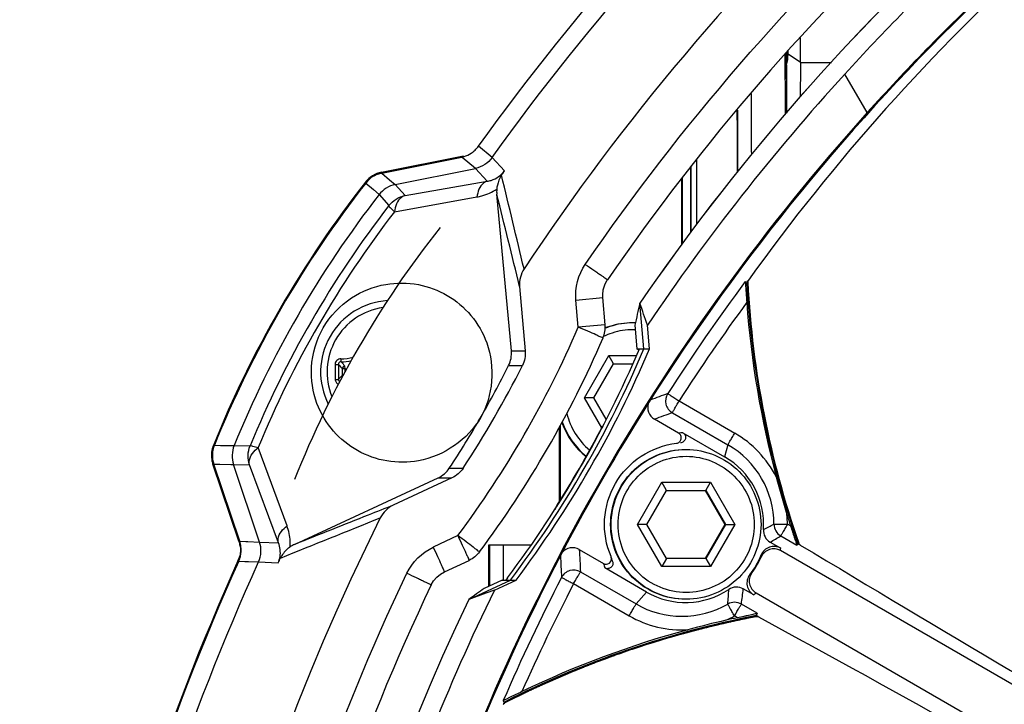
# Model space of a CAD drawing. Header units: millimetres. Extents: x 0 to 420, y 0 to 297.
# Tile 80 of 170: x 182.6 to 189.83, y 230.65 to 235.68. Entities that reach past the tile are written whole.
import ezdxf

# ---------------------------------------------------------------- set-up
doc = ezdxf.new("R2010")
doc.units = ezdxf.units.MM
doc.header["$LTSCALE"] = 23.1
doc.layers.get('0').update_dxf_attribs({"linetype": 'CONTINUOUS'})
for name, color, linetype in [('02___PRT_ALL_AXES', 7, 'CONTINUOUS'), ('06___PRT_ALL_SURFS', 7, 'CONTINUOUS'), ('COURBES', 7, 'CONTINUOUS'), ('DIM_PILOTEES', 7, 'CONTINUOUS')]:
    doc.layers.add(name, color=color, linetype=linetype)
doc.styles.get("Standard").update_dxf_attribs({"font": 'txt', "width": 0.7})
doc.dimstyles.new('DIMSTYLE_1', dxfattribs={"dimtxt": 2.5, "dimasz": 3.5, "dimexe": 2, "dimexo": 0, "dimtad": 1, "dimdec": 0, "dimlfac": 5, "dimdsep": 46, "dimtxsty": 'Standard', "dimblk": '_FILLED', "dimblk1": '_FILLED', "dimblk2": '_FILLED', "dimcen": 0.09, "dimazin": 2, "dimtp": 0.5, "dimtm": 0.5, "dimtfac": 1, "dimtdec": 0, "dimtofl": 0, "dimtmove": 0, "dimatfit": 3, "dimldrblk": '_FILLED', "dimfxl": 0, "dimtolj": 1, "dimarcsym": 0})
doc.dimstyles.new('DIMSTYLE_5', dxfattribs={"dimtxt": 2.5, "dimasz": 3.5, "dimexe": 2, "dimexo": 0, "dimtad": 1, "dimdec": 0, "dimlfac": 5, "dimdsep": 46, "dimtxsty": 'Standard', "dimblk": '_FILLED', "dimblk1": '_FILLED', "dimblk2": '_FILLED', "dimcen": 0.09, "dimazin": 2, "dimtp": 0.3, "dimtm": 0.3, "dimtfac": 1, "dimtdec": 0, "dimtofl": 0, "dimtmove": 0, "dimatfit": 3, "dimldrblk": '_FILLED', "dimfxl": 0, "dimtolj": 1, "dimarcsym": 0})

# ---------------------------------------------------------------- blocks, each defined once
blk = doc.blocks.new('_FILLED')
at = {"color": 0, "linetype": 'ByBlock'}
blk.add_solid([(0, 0), (-1, 0.1429), (-1, -0.1429)], dxfattribs=at)
blk = doc.blocks.new('*D3')
at = {"layer": 'DIM_PILOTEES', "color": 2, "linetype": 'Continuous'}
for p, q in [((200.3353, 242.692), (141.0228, 242.692)), ((143.0228, 242.692), (143.0228, 206.9257)), ((143.0228, 171.1595), (143.0228, 206.9257)), ((169.1324, 171.1595), (141.0228, 171.1595))]:
    blk.add_line(p, q, dxfattribs=at)
at = {"layer": 'DIM_PILOTEES', "color": 2, "linetype": 'Continuous', "xscale": 3.5, "yscale": 3.5, "zscale": 3.5}
for p, rotation in [((143.0228, 242.692), 90), ((143.0228, 171.1595), 270)]:
    blk.add_blockref('_FILLED', p, dxfattribs=dict(at, rotation=rotation))
at = {"layer": 'DIM_PILOTEES', "color": 2, "linetype": 'Continuous', "insert": (139.8978, 206.9257), "char_height": 2.5, "width": 8.303571, "attachment_point": 2, "rotation": 90, "line_spacing_factor": 0.9}
blk.add_mtext('{\\ftxt;\\W0.0001;\\H0.0001;\\~}{\\ftxt;\\W2.2142857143;\\H2.5; }{\\ftxt;\\W0.0001;\\H0.0001;\\~}', dxfattribs=at)
blk = doc.blocks.new('*D4')
at = {"layer": 'DIM_PILOTEES', "color": 2, "linetype": 'Continuous'}
for p, q in [((200.3353, 242.692), (150.097, 242.692)), ((152.097, 242.692), (152.097, 209.4557)), ((152.097, 176.2195), (152.097, 209.4557)), ((183.7213, 176.2195), (150.097, 176.2195))]:
    blk.add_line(p, q, dxfattribs=at)
at = {"layer": 'DIM_PILOTEES', "color": 2, "linetype": 'Continuous', "xscale": 3.5, "yscale": 3.5, "zscale": 3.5}
for p, rotation in [((152.097, 242.692), 90), ((152.097, 176.2195), 270)]:
    blk.add_blockref('_FILLED', p, dxfattribs=dict(at, rotation=rotation))
at = {"layer": 'DIM_PILOTEES', "color": 2, "linetype": 'Continuous', "insert": (148.972, 209.4557), "char_height": 2.5, "width": 8.303571, "attachment_point": 2, "rotation": 90, "line_spacing_factor": 0.9}
blk.add_mtext('{\\ftxt;\\W0.0001;\\H0.0001;\\~}{\\ftxt;\\W2.2142857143;\\H2.5; }{\\ftxt;\\W0.0001;\\H0.0001;\\~}', dxfattribs=at)
blk = doc.blocks.new('*D10')
at = {"layer": 'DIM_PILOTEES', "color": 2, "linetype": 'Continuous'}
for p, q in [((161.7181, 242.692), (161.7181, 250.192)), ((161.7181, 250.192), (161.7181, 237.1476)), ((200.3353, 242.692), (159.7181, 242.692)), ((161.7181, 224.1032), (161.7181, 237.1476)), ((181.9669, 231.6032), (159.7181, 231.6032)), ((161.7181, 231.6032), (161.7181, 224.1032))]:
    blk.add_line(p, q, dxfattribs=at)
at = {"layer": 'DIM_PILOTEES', "color": 2, "linetype": 'Continuous', "xscale": 3.5, "yscale": 3.5, "zscale": 3.5}
for p, rotation in [((161.7181, 242.692), 270), ((161.7181, 231.6032), 90)]:
    blk.add_blockref('_FILLED', p, dxfattribs=dict(at, rotation=rotation))
at = {"layer": 'DIM_PILOTEES', "color": 2, "linetype": 'Continuous', "insert": (158.5931, 237.1476), "char_height": 2.5, "width": 5.357143, "attachment_point": 2, "rotation": 90, "line_spacing_factor": 0.9}
blk.add_mtext('{\\ftxt;\\W0.0001;\\H0.0001;\\~}{\\ftxt;\\W1.4285714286;\\H2.5; }{\\ftxt;\\W0.0001;\\H0.0001;\\~}', dxfattribs=at)

msp = doc.modelspace()

# ---------------------------------------------------------------- linework, layer by layer
at = {"color": 7, "linetype": 'Continuous'}
for p, q in [((188.241, 235.4221), (188.2412, 235.4475)), ((188.2188, 235.422), (188.2188, 235.4246)), ((188.2245, 235.3897), (188.2242, 235.4298)), ((188.3316, 235.3626), (188.241, 235.4221)), ((188.3316, 235.3626), (188.5603, 235.3626)), ((188.226, 235.2783), (188.225, 235.3454)), ((188.2277, 235.2395), (188.2277, 235.2395)), ((188.8214, 234.9932), (188.6576, 235.2769)), ((186.0682, 234.6634), (185.9678, 234.7465)), ((185.2562, 234.5555), (185.8589, 234.6752)), ((185.2587, 234.5492), (185.8449, 234.6672)), ((185.8492, 234.6636), (185.8449, 234.6672)), ((185.8492, 234.6636), (185.8449, 234.6672)), ((185.9451, 234.5837), (185.8492, 234.6636)), ((186.1589, 234.5659), (186.0682, 234.6633)), ((185.3567, 234.4653), (185.9451, 234.5837)), ((186.0322, 234.4895), (185.9451, 234.5837)), ((185.2587, 234.5492), (185.315, 234.501)), ((185.315, 234.501), (185.3568, 234.4653)), ((185.1407, 234.4765), (185.1967, 234.4279)), ((185.1967, 234.4279), (185.2383, 234.3918)), ((185.3567, 234.4653), (185.4292, 234.3846)), ((185.4292, 234.3846), (186.0322, 234.4895)), ((185.2383, 234.3918), (185.3102, 234.3104)), ((185.3514, 234.266), (185.9563, 234.3738)), ((186.2093, 233.2437), (186.1024, 234.3945)), ((186.2696, 233.7171), (186.311, 233.2437)), ((187.9258, 233.7522), (187.9378, 233.7472)), ((187.9503, 233.7642), (187.9378, 233.7472)), ((187.9445, 233.7476), (187.9439, 233.759)), ((187.9472, 233.7478), (187.9466, 233.7591)), ((186.683, 233.6173), (186.8805, 233.6347)), ((186.898, 233.4352), (186.8805, 233.6347)), ((186.7005, 233.4178), (186.683, 233.6173)), ((187.1823, 233.2581), (187.1528, 233.5949)), ((186.898, 233.4352), (186.7005, 233.4178)), ((187.1036, 233.4495), (187.0993, 233.4495)), ((187.1154, 233.4319), (187.1306, 233.2581)), ((187.2235, 233.2581), (187.2082, 233.433)), ((186.2093, 233.2437), (186.311, 233.2437)), ((186.7461, 232.8995), (186.925, 233.2095)), ((186.9591, 233.1495), (186.925, 233.2095)), ((186.925, 233.2095), (187.1272, 233.2095)), ((187.1444, 233.2501), (187.1306, 233.2581)), ((187.1306, 233.2581), (187.2235, 233.2581)), ((184.9886, 233.1119), (184.9877, 233.1318)), ((186.1893, 233.1367), (186.2906, 233.1367)), ((186.8148, 232.8995), (186.9591, 233.1495)), ((186.9591, 233.1495), (187.1002, 233.1495)), ((184.9688, 233.067), (184.9688, 233.1119)), ((184.9886, 233.1119), (184.9688, 233.1119)), ((184.9886, 233.089), (184.9886, 233.1119)), ((186.873, 232.6796), (186.7461, 232.8995)), ((186.8148, 232.8995), (186.7461, 232.8995)), ((186.9061, 232.7413), (186.8148, 232.8995)), ((187.4404, 232.8762), (187.8488, 232.6404)), ((187.3913, 232.7896), (187.7996, 232.5538)), ((186.569, 232.1484), (186.569, 232.6972)), ((187.4371, 232.6396), (187.2604, 232.7416)), ((186.562, 232.1371), (186.562, 232.6845)), ((187.468, 232.6428), (187.7743, 232.466)), ((184.0287, 232.5504), (184.0738, 232.5498)), ((184.0738, 232.5498), (184.155, 232.5485)), ((184.155, 232.5485), (184.1739, 232.5483)), ((184.1739, 232.5483), (184.2915, 232.546)), ((184.5622, 231.959), (184.3512, 232.5335)), ((187.4879, 232.5195), (187.4922, 232.5195)), ((184.2095, 231.8475), (184.018, 232.4108)), ((184.2156, 231.8452), (184.0247, 232.4118)), ((184.0247, 232.4118), (184.0697, 232.411)), ((184.0697, 232.411), (184.1507, 232.4093)), ((184.1507, 232.4093), (184.1696, 232.4089)), ((184.3612, 231.8401), (184.1696, 232.4089)), ((184.1696, 232.4089), (184.2868, 232.4059)), ((184.4993, 231.8344), (184.2868, 232.4059)), ((186.7591, 232.4673), (186.758, 232.4681)), ((186.7593, 232.4676), (186.7583, 232.4685)), ((186.7604, 232.4697), (186.7594, 232.4705)), ((186.7606, 232.47), (186.7596, 232.4708)), ((185.7537, 232.3824), (185.8551, 232.3824)), ((184.6177, 231.823), (185.671, 232.3112)), ((185.7727, 232.3112), (185.342, 232.1104)), ((185.671, 232.3112), (185.7727, 232.3112)), ((187.1347, 231.9695), (187.3137, 232.2795)), ((187.3478, 232.2195), (187.3137, 232.2795)), ((187.3137, 232.2795), (187.6716, 232.2795)), ((187.6365, 232.2195), (187.6716, 232.2795)), ((187.6716, 232.2795), (187.8506, 231.9695)), ((187.2035, 231.9695), (187.3478, 232.2195)), ((187.3478, 232.2195), (187.6365, 232.2195)), ((187.7787, 231.9695), (187.6344, 232.2195)), ((187.6365, 232.2195), (187.7808, 231.9695)), ((187.3137, 231.6595), (187.1347, 231.9695)), ((187.2035, 231.9695), (187.1347, 231.9695)), ((187.3478, 231.7195), (187.2035, 231.9695)), ((187.6344, 231.7195), (187.7787, 231.9695)), ((187.7808, 231.9695), (187.6365, 231.7195)), ((187.8506, 231.9695), (187.6716, 231.6595)), ((187.7787, 231.9695), (187.8506, 231.9695)), ((188.137, 231.9713), (188.2361, 231.9716)), ((188.2591, 231.9583), (188.2361, 231.9716)), ((184.2156, 231.8452), (184.2608, 231.8436)), ((184.2608, 231.8436), (184.2743, 231.8432)), ((184.2743, 231.8432), (184.3612, 231.8402)), ((184.3612, 231.8401), (184.4993, 231.8344)), ((185.8166, 231.8868), (185.6351, 231.8022)), ((188.1095, 231.839), (188.1868, 231.7944)), ((188.187, 231.885), (188.304, 231.8175)), ((188.3128, 231.8285), (188.304, 231.8175)), ((188.3306, 231.8182), (188.3128, 231.8285)), ((188.3228, 231.8203), (188.3192, 231.8307)), ((188.3254, 231.8212), (188.3218, 231.8316)), ((186.0429, 231.5149), (186.0429, 231.8195)), ((186.0429, 231.8195), (186.3558, 231.8195)), ((186.0481, 231.8195), (186.0481, 231.5173)), ((186.149, 231.8195), (186.149, 231.5606)), ((186.708, 231.7847), (186.8846, 231.6827)), ((194.5696, 228.0904), (188.1847, 231.7769)), ((184.2084, 231.699), (184.2536, 231.6974)), ((184.2536, 231.6974), (184.2798, 231.6964)), ((184.2798, 231.6964), (184.3538, 231.6937)), ((184.3538, 231.6937), (184.497, 231.6873)), ((185.7179, 231.6209), (185.8994, 231.7056)), ((186.9432, 231.7276), (186.9413, 231.7331)), ((187.3478, 231.7195), (187.3137, 231.6595)), ((187.6365, 231.7195), (187.3478, 231.7195)), ((187.6365, 231.7195), (187.6716, 231.6595)), ((186.7165, 231.6208), (187.1249, 231.3851)), ((187.2009, 231.4729), (186.8947, 231.6497)), ((187.6716, 231.6595), (187.3137, 231.6595)), ((185.8959, 231.4177), (186.2023, 231.5606)), ((186.141, 231.5606), (186.0105, 231.4998)), ((186.0844, 231.4864), (186.2436, 231.5606)), ((186.141, 231.5606), (186.2436, 231.5606)), ((186.1804, 231.5764), (186.169, 231.5606)), ((186.1807, 231.5762), (186.169, 231.5606)), ((186.6657, 231.5343), (187.074, 231.2985)), ((186.022, 231.4637), (185.8963, 231.4179)), ((186.0844, 231.4864), (186.022, 231.4637)), ((186.0235, 231.4642), (186.022, 231.4637)), ((187.9888, 231.4514), (187.9115, 231.496)), ((188.0055, 231.4665), (194.3904, 227.7801)), ((187.4922, 231.4195), (187.4879, 231.4195)), ((188.0147, 231.3165), (187.8978, 231.384)), ((188.0147, 231.3165), (188.0073, 231.2994)), ((187.87, 231.2842), (187.8469, 231.2975)), ((188.0251, 231.2891), (188.0073, 231.2994)), ((188.0086, 231.2927), (188.0195, 231.2948)), ((188.0091, 231.29), (188.02, 231.2921)), ((186.1582, 230.6648), (186.1498, 230.6455)), ((186.1582, 230.6648), (186.1501, 230.6767)), ((186.1511, 230.6536), (186.1613, 230.6588)), ((186.1523, 230.6512), (186.1625, 230.6563))]:
    msp.add_line(p, q, dxfattribs=at)
for points in [[(186.8805, 233.6347), (186.8798, 233.655), (186.8838, 233.6922), (186.8944, 233.7276), (186.9111, 233.76), (186.9151, 233.766)], [(186.9524, 231.6973), (186.9512, 231.701), (186.9494, 231.7064), (186.9477, 231.712), (186.946, 231.7176), (186.9444, 231.7233), (186.9432, 231.7276)], [(185.6215, 231.5254), (185.6386, 231.5546), (185.6616, 231.5818), (185.6895, 231.6048), (185.7179, 231.6209)]]:
    msp.add_lwpolyline(points, dxfattribs=at)
for centre, radius, start, end in [((200.5697, 224.4199), 15.798, 120.00107, 147.70045), ((200.2642, 224.9264), 15.1571, 119.96018, 144.33262), ((201.091, 223.9472), 16.8211, 133.33923, 137.65915), ((200.1241, 224.8244), 15.2039, 133.24012, 138.0229), ((148.1124, 235.6661), 40.2204, 359.56769, 359.82574), ((153.0799, 234.9692), 35.1418, 0.60693, 0.73816), ((204.3545, 235.5298), 16.1306, 180.49746, 180.65487), ((238.1395, 235.0084), 49.8092, 179.59263, 179.88412), ((114.6083, 234.6064), 73.6151, 0.292673, 0.572114), ((259.3782, 234.9732), 71.1488, 179.703397, 179.986579), ((200.5893, 224.4065), 16.141, 137.66504, 145.99777), ((190.1031, 235.3162), 1.8775, 181.15462, 181.74591), ((84.6969, 234.427), 103.277, 0.144792, 0.390708), ((127.897, 234.4444), 59.9734, 0.109601, 0.537515), ((81.6694, 234.3663), 106.2038, 0.10576, 0.348196), ((200.5728, 224.4195), 15.8083, 138.01983, 161.98206), ((185.8051, 234.8635), 0.2003, 302.89535, 313.41329), ((185.8051, 234.8636), 0.2005, 313.38839, 324.25736), ((185.8056, 234.862), 0.1987, 281.39085, 286.75931), ((185.8048, 234.8646), 0.2014, 286.76368, 302.79352), ((81.4856, 234.2646), 106.0852, 359.951309, 0.209), ((136.2929, 234.2644), 51.2339, 359.83478, 0.37198), ((121.6033, 234.2626), 65.9244, 359.874369, 0.291798), ((92.9353, 234.2612), 94.5944, 359.915064, 0.206192), ((83.2576, 234.2609), 104.2728, 359.923648, 0.187736), ((185.2954, 234.359), 0.2004, 131.55295, 141.88012), ((185.2992, 234.352), 0.2015, 121.71269, 141.85552), ((185.2959, 234.3581), 0.2014, 111.60902, 131.48816), ((185.2982, 234.3529), 0.2003, 111.64505, 121.60435), ((185.2953, 234.359), 0.2004, 101.25676, 111.54322), ((185.2983, 234.3528), 0.2004, 101.41118, 111.66591), ((183.5252, 236.2788), 3.1417, 326.24266, 326.96143), ((66.6103, 205.4932), 123.004, 13.326372, 13.655785), ((227.1391, 234.259), 39.6806, 179.64188, 180.34311), ((147.0664, 234.2581), 40.3991, 359.67539, 0.363), ((191.4143, 229.5705), 7.9703, 141.95209, 158.0498), ((191.4141, 229.5706), 7.9639, 141.97438, 158.02751), ((186.313, 234.4142), 0.2116, 175.43158, 185.33332), ((191.458, 229.572), 7.8687, 142.22678, 157.77511), ((66.411, 204.4934), 123.3698, 13.702391, 14.026467), ((191.3162, 229.6667), 7.5919, 142.28949, 157.7124), ((191.2744, 229.6915), 7.4838, 142.31988, 157.68201), ((200.5427, 224.4174), 15.6948, 143.5036, 147.1522), ((194.9353, 234.119), 7.0074, 183.04117, 199.07888), ((194.9346, 234.1189), 7, 183.04026, 199.07958), ((185.333, 233.0895), 0.5241, 93.63038, 206.88396), ((185.3334, 233.0895), 0.4768, 98.20196, 202.34717), ((243.44, 220.5724), 57.7739, 166.97334, 167.139146), ((112.9083, 208.0498), 78.5161, 18.861789, 18.986349), ((200.5411, 224.4179), 15.5939, 143.92395, 147.15234), ((194.9535, 234.1214), 7.0353, 184.24622, 194.85357), ((179.7163, 236.4294), 7.6058, 323.32738, 336.67451), ((187.1037, 232.8992), 0.5502, 108.00347, 111.91342), ((187.0994, 232.8994), 0.5501, 108.00315, 111.43305), ((187.0993, 232.8995), 0.55, 90.00002, 108.00065), ((187.1036, 232.8995), 0.55, 90.00002, 108.00064), ((187.1036, 232.9009), 0.5486, 88.69622, 89.99967), ((187.1035, 232.9), 0.5495, 88.36326, 88.69649), ((179.7139, 236.4297), 7.8065, 323.32738, 336.67451), ((187.1043, 232.8987), 0.5008, 107.99845, 115.79954), ((187.1045, 232.8965), 0.503, 90.05448, 107.93749), ((187.104, 232.9006), 0.4989, 88.36054, 89.99948), ((184.9659, 233.4577), 0.2727, 268.25888, 287.47967), ((179.7302, 236.4095), 8.0604, 323.15608, 336.98428), ((186.0119, 233.2253), 0.1983, 333.45311, 5.30573), ((179.7635, 236.4095), 8.0604, 323.01757, 336.98432), ((208.685, 233.0897), 23.769, 179.86817, 180.00048), ((185.6069, 233.7293), 0.8878, 221.25485, 224.05828), ((208.5017, 233.0894), 23.5624, 179.86771, 180.13229), ((184.9689, 233.4547), 0.2904, 268.17838, 282.85721), ((185.5805, 233.669), 0.8001, 219.1074, 222.18452), ((179.7331, 236.4196), 7.3333, 326.59619, 333.4057), ((179.7076, 236.3759), 7.246, 330.00106, 333.44627), ((208.6851, 233.0893), 23.7692, 179.99959, 180.1319), ((185.6069, 232.4496), 0.8878, 135.94172, 138.7451), ((184.9707, 233.4471), 0.3357, 273.05554, 275.30401), ((195.8316, 209.8958), 24.5439, 110.19844, 110.51378), ((187.4414, 232.8762), 0.1001, 147.21829, 239.93635), ((200.5756, 224.4164), 15.8049, 147.70126, 152.30063), ((187.3103, 232.8281), 0.0999, 160.4811, 240.01121), ((187.104, 232.8994), 0.5, 193.23741, 230.26499), ((195.7148, 209.9162), 24.3408, 109.99625, 110.32444), ((179.7007, 236.3801), 7.254, 326.55754, 330.00019), ((187.0993, 232.8994), 0.55, 199.27286, 231.64688), ((187.1036, 232.8994), 0.55, 198.75706, 231.25365), ((187.5009, 232.1839), 0.4601, 94.09593, 97.97747), ((187.4614, 231.9695), 0.7747, 26.73099, 59.99887), ((184.2078, 232.4751), 0.2004, 158.12113, 168.40299), ((184.2147, 232.4756), 0.2004, 158.09824, 168.35), ((187.4622, 231.9695), 0.6748, 0.15544, 59.99851), ((184.2089, 232.4751), 0.2015, 168.46881, 188.34689), ((184.2157, 232.4757), 0.2014, 168.41513, 188.23174), ((184.2078, 232.4752), 0.2004, 188.4116, 198.74241), ((184.2147, 232.4757), 0.2004, 188.29597, 198.58809), ((185.5868, 232.4928), 0.2001, 294.85862, 326.50345), ((194.9393, 234.1191), 7.0209, 194.86511, 197.21152), ((187.4599, 231.9694), 0.7762, 0.16077, 5.34061), ((194.9386, 234.1189), 7.0203, 197.21164, 197.92535), ((200.519, 224.4195), 17.0577, 153.54717, 206.45283), ((40.4707, 590.2108), 386.3449, 291.890767, 292.007872), ((188.2371, 231.9716), 0.1, 180.18209, 239.96336), ((188.1595, 231.9256), 0.0999, 176.26204, 240.00402), ((184.0196, 231.7831), 0.2005, 7.78678, 18.73629), ((184.0256, 231.7813), 0.2005, 7.67896, 18.58212), ((184.7077, 231.6286), 0.2142, 114.85194, 124.67568), ((186.8928, 233.9767), 2.4597, 299.64726, 301.74604), ((200.5704, 224.4195), 15.7988, 152.30163, 180.00004), ((186.658, 231.6982), 0.0999, 59.99049, 139.51651), ((217.5285, 233.3091), 30.8582, 182.83162, 183.13627), ((188.1347, 231.6902), 0.1, 60.01438, 156.50726), ((188.1368, 231.7078), 0.1, 60.01461, 158.06386), ((187.5387, 231.8634), 0.6518, 352.37086, 353.92327), ((318.2254, 447.6447), 251.9002, 238.958453, 240.593972), ((200.3891, 224.4025), 17.756, 155.73, 168.40714), ((200.3885, 224.4027), 17.7491, 155.72708, 168.40719), ((184.0196, 231.7832), 0.2005, 335.74746, 346.64936), ((184.0256, 231.7814), 0.2005, 335.74452, 346.61321), ((181.7123, 233.1055), 3.1251, 333.01167, 333.73947), ((217.6046, 233.202), 31.0694, 182.69985, 182.99265), ((187.3542, 231.8074), 0.4858, 194.87944, 198.94978), ((187.485, 231.9709), 0.6029, 321.99598, 338.00591), ((187.4911, 231.9704), 0.6019, 323.53315, 336.46874), ((187.479, 231.7774), 0.566, 355.20203, 356.72712), ((186.6666, 231.5341), 0.1001, 60.07155, 152.77233), ((188.0556, 231.5532), 0.1, 143.49576, 239.98303), ((187.3544, 232.3204), 0.9414, 310.04448, 311.25586), ((200.5432, 224.4178), 15.695, 152.84968, 156.49824), ((200.5416, 224.4182), 15.5942, 152.84954, 156.0779), ((188.0388, 231.538), 0.1, 141.9393, 239.98276), ((200.5928, 224.4116), 16.1414, 154.00412, 162.33669), ((187.8615, 231.4095), 0.0999, 59.9934, 123.7397), ((184.2767, 231.8857), 3.6557, 352.11272, 353.88186), ((187.3078, 232.2223), 1.0286, 311.45852, 312.71566), ((200.5319, 224.4195), 16.2228, 154.44361, 205.55639), ((187.8478, 231.2973), 0.1001, 60.04427, 119.81141), ((187.4622, 231.9694), 0.6748, 239.99891, 299.84524), ((189.3348, 224.4196), 7.0067, 100.92084, 116.95963), ((189.3346, 224.4199), 6.9995, 100.92013, 116.95978), ((187.4614, 231.9694), 0.7747, 239.99895, 273.26802), ((189.3385, 224.4192), 7.0202, 102.78834, 105.1349), ((187.4609, 231.9705), 0.7759, 294.659, 299.84119), ((189.3383, 224.4199), 7.0196, 102.07446, 102.78821), ((95.652, 62.128), 192.7389, 59.224954, 61.36256), ((189.3436, 224.4057), 7.0346, 105.14644, 115.75448)]:
    msp.add_arc(centre, radius, start, end, dxfattribs=at)
for points, knots in [([(185.9678, 234.7465), (186.6962, 235.76), (188.3736, 237.6381), (191.4221, 239.8582), (194.8689, 241.3883), (197.3341, 241.902), (198.5759, 242.0261)], [0, 0, 0, 0, 0.250005, 0.500003, 0.75, 1, 1, 1, 1]), ([(186.0682, 234.6633), (186.7942, 235.6778), (188.4681, 237.5578), (191.5143, 239.7786), (194.9606, 241.3064), (197.4256, 241.8161), (198.6671, 241.9376)], [0, 0, 0, 0, 0.250005, 0.500003, 0.75, 1, 1, 1, 1]), ([(199.4627, 241.4439), (198.1557, 241.3629), (195.5503, 240.8966), (191.9136, 239.3228), (188.7324, 236.96), (187.0259, 234.9369), (186.3022, 233.8454)], [0, 0, 0, 0, 0.249997, 0.499996, 0.749997, 1, 1, 1, 1]), ([(186.752, 233.8793), (187.4523, 234.8985), (189.0861, 236.7873), (192.0973, 239.0046), (195.5231, 240.5038), (197.9757, 240.9744), (199.2085, 241.0713)], [0, 0, 0, 0, 0.250005, 0.500003, 0.75, 1, 1, 1, 1]), ([(199.2224, 240.8719), (198.0044, 240.7762), (195.5811, 240.3112), (192.1964, 238.8299), (189.2212, 236.6392), (187.607, 234.773), (186.9151, 233.766)], [0, 0, 0, 0, 0.25, 0.499996, 0.749995, 1, 1, 1, 1]), ([(199.2741, 240.5929), (198.0743, 240.4997), (195.687, 240.0434), (192.3525, 238.585), (189.4223, 236.4263), (187.8335, 234.587), (187.1529, 233.5944)], [0, 0, 0, 0, 0.249998, 0.499997, 0.749997, 1, 1, 1, 1]), ([(188.2277, 235.2395), (188.2273, 235.2395), (188.2276, 235.242), (188.2268, 235.2448), (188.2268, 235.2514), (188.2266, 235.2561), (188.2265, 235.2589)], [0, 0, 0, 0, 0.064823, 0.253289, 0.565333, 1, 1, 1, 1]), ([(186.0322, 234.4895), (186.0421, 234.491), (186.0909, 234.5017), (186.1357, 234.5334), (186.1589, 234.5659)], [0, 0, 0, 0, 0.200063, 1, 1, 1, 1]), ([(186.1372, 234.533), (186.1225, 234.5109), (186.1082, 234.4765), (186.1029, 234.4407), (186.1021, 234.4311)], [0, 0, 0, 0, 0.734148, 1, 1, 1, 1]), ([(186.0322, 234.4895), (186.0226, 234.4871), (185.9789, 234.4639), (185.9617, 234.4113), (185.9563, 234.3738)], [0, 0, 0, 0, 0.207142, 1, 1, 1, 1]), ([(185.9563, 234.3738), (185.9686, 234.376), (186.0197, 234.3875), (186.0686, 234.4094), (186.1021, 234.4311)], [0, 0, 0, 0, 0.237993, 1, 1, 1, 1]), ([(185.4292, 234.3846), (185.4193, 234.382), (185.3745, 234.3584), (185.3567, 234.3044), (185.3514, 234.266)], [0, 0, 0, 0, 0.208029, 1, 1, 1, 1]), ([(185.3102, 234.3104), (185.3093, 234.3045), (185.3294, 234.2894), (185.3408, 234.2756), (185.3514, 234.266)], [0, 0, 0, 0, 0.29426, 1, 1, 1, 1]), ([(186.752, 233.8793), (186.7729, 233.8649), (186.8032, 233.8441), (186.8416, 233.8174), (186.8663, 233.8006), (186.8855, 233.7865), (186.9022, 233.7765), (186.9079, 233.7693), (186.9156, 233.7672), (186.9151, 233.766)], [0, 0, 0, 0, 0.383145, 0.5561, 0.707456, 0.831574, 0.923935, 0.980703, 1, 1, 1, 1]), ([(184.8285, 233.4129), (184.879, 233.5004), (185.0157, 233.645), (185.2742, 233.7465), (185.5244, 233.7443), (185.816, 233.636), (186.1063, 233.299), (186.075, 232.9125), (185.9829, 232.7531)], [0, 0, 0, 0, 0.148376, 0.279926, 0.397326, 0.507739, 0.729511, 1, 1, 1, 1]), ([(187.9258, 233.7522), (187.9262, 233.752), (187.926, 233.7498), (187.9268, 233.7468), (187.9271, 233.7411), (187.9281, 233.731), (187.9292, 233.7157), (187.9307, 233.6952), (187.9323, 233.6728), (187.9346, 233.6411), (187.9363, 233.6168), (187.9375, 233.6005)], [0, 0, 0, 0, 0.008985, 0.032766, 0.069596, 0.11696, 0.234594, 0.372077, 0.521322, 0.677573, 1, 1, 1, 1]), ([(185.9829, 232.7531), (185.8905, 232.593), (185.5712, 232.3722), (185.133, 232.4512), (184.8915, 232.6475), (184.7634, 232.8616), (184.7213, 233.1354), (184.7781, 233.3256), (184.8285, 233.4129)], [0, 0, 0, 0, 0.271369, 0.493729, 0.603972, 0.720929, 0.851922, 1, 1, 1, 1]), ([(186.8824, 233.3387), (186.8873, 233.3387), (186.8475, 233.3514), (186.8307, 233.3631), (186.764, 233.3898), (186.7239, 233.4077), (186.7005, 233.4178)], [0, 0, 0, 0, 0.073653, 0.289569, 0.614875, 1, 1, 1, 1]), ([(184.9576, 233.1851), (184.9523, 233.1853), (184.9414, 233.1834), (184.9276, 233.1744), (184.9182, 233.1607), (184.916, 233.1497), (184.916, 233.1443)], [0, 0, 0, 0, 0.248298, 0.497804, 0.748627, 1, 1, 1, 1]), ([(184.916, 233.1443), (184.9188, 233.1443), (184.9239, 233.1443), (184.9309, 233.1443), (184.936, 233.144), (184.9386, 233.1441), (184.9394, 233.1439)], [0, 0, 0, 0, 0.34991, 0.666002, 0.895504, 1, 1, 1, 1]), ([(184.9597, 233.1644), (184.9571, 233.1644), (184.9517, 233.1634), (184.9449, 233.1589), (184.9404, 233.152), (184.9394, 233.1466), (184.9394, 233.1439)], [0, 0, 0, 0, 0.247905, 0.49638, 0.74698, 1, 1, 1, 1]), ([(184.9575, 233.1851), (184.9574, 233.1826), (184.9574, 233.178), (184.9577, 233.1718), (184.9583, 233.1676), (184.959, 233.1653), (184.9594, 233.1646), (184.9597, 233.1644)], [0, 0, 0, 0, 0.350731, 0.658619, 0.882998, 0.955202, 1, 1, 1, 1]), ([(184.9877, 233.1318), (184.9828, 233.1315), (184.9729, 233.1269), (184.9689, 233.1168), (184.9688, 233.1119)], [0, 0, 0, 0, 0.500154, 1, 1, 1, 1]), ([(184.916, 233.0346), (184.9188, 233.0346), (184.9239, 233.0346), (184.9309, 233.0346), (184.936, 233.0349), (184.9386, 233.0348), (184.9394, 233.035)], [0, 0, 0, 0, 0.3499, 0.665985, 0.895488, 1, 1, 1, 1]), ([(184.916, 233.0346), (184.916, 233.027), (184.9203, 233.0118), (184.9322, 233.0011), (184.9389, 232.9978)], [0, 0, 0, 0, 0.501272, 1, 1, 1, 1]), ([(184.9394, 233.035), (184.9394, 233.0315), (184.9412, 233.0243), (184.9464, 233.019), (184.9494, 233.0172)], [0, 0, 0, 0, 0.503189, 1, 1, 1, 1]), ([(187.3573, 232.9304), (187.3593, 232.9285), (187.3682, 232.9237), (187.3849, 232.9118), (187.4106, 232.8956), (187.4299, 232.8829), (187.4404, 232.8762)], [0, 0, 0, 0, 0.082822, 0.300891, 0.622219, 1, 1, 1, 1]), ([(187.3913, 232.7896), (187.3921, 232.7923), (187.398, 232.8007), (187.4073, 232.8191), (187.4228, 232.8453), (187.4342, 232.8654), (187.4404, 232.8762)], [0, 0, 0, 0, 0.084687, 0.303289, 0.623903, 1, 1, 1, 1]), ([(187.4217, 232.5652), (187.4299, 232.5662), (187.446, 232.5735), (187.4588, 232.5963), (187.4561, 232.6224), (187.4442, 232.6355), (187.4371, 232.6396)], [0, 0, 0, 0, 0.250052, 0.500033, 0.750001, 1, 1, 1, 1]), ([(187.468, 232.6428), (187.4753, 232.6387), (187.4874, 232.6252), (187.4897, 232.5984), (187.4757, 232.5755), (187.4588, 232.5688), (187.4504, 232.5683)], [0, 0, 0, 0, 0.250017, 0.499999, 0.749987, 1, 1, 1, 1]), ([(187.7996, 232.5538), (187.8004, 232.5565), (187.8063, 232.565), (187.8156, 232.5833), (187.8311, 232.6095), (187.8425, 232.6296), (187.8488, 232.6404)], [0, 0, 0, 0, 0.084684, 0.303278, 0.62388, 1, 1, 1, 1]), ([(184.2915, 232.546), (184.2961, 232.5499), (184.3198, 232.5408), (184.3375, 232.5378), (184.3512, 232.5335)], [0, 0, 0, 0, 0.29684, 1, 1, 1, 1]), ([(186.9413, 231.7331), (186.9051, 231.8177), (186.8718, 232.0067), (186.9544, 232.2803), (187.1501, 232.4886), (187.3304, 232.5543), (187.4217, 232.5652)], [0, 0, 0, 0, 0.250002, 0.500006, 0.750006, 1, 1, 1, 1]), ([(184.2868, 232.4059), (184.2841, 232.4158), (184.2825, 232.4667), (184.3204, 232.5094), (184.3512, 232.5335)], [0, 0, 0, 0, 0.208471, 1, 1, 1, 1]), ([(187.4879, 231.4195), (187.4164, 231.4195), (187.2718, 231.4481), (187.089, 231.5704), (186.9666, 231.7535), (186.9236, 231.9695), (186.9666, 232.1854), (187.089, 232.3685), (187.2718, 232.4908), (187.4164, 232.5195), (187.4879, 232.5195)], [0, 0, 0, 0, 0.124997, 0.249997, 0.374998, 0.5, 0.625002, 0.750003, 0.875003, 1, 1, 1, 1]), ([(187.4922, 231.4195), (187.4207, 231.4195), (187.2761, 231.4481), (187.0932, 231.5704), (186.9709, 231.7535), (186.9279, 231.9695), (186.9709, 232.1854), (187.0932, 232.3685), (187.2761, 232.4908), (187.4207, 232.5195), (187.4922, 232.5195)], [0, 0, 0, 0, 0.124997, 0.249997, 0.374998, 0.5, 0.625002, 0.750003, 0.875003, 1, 1, 1, 1]), ([(187.4922, 232.5195), (187.5637, 232.5195), (187.7084, 232.4908), (187.8912, 232.3685), (188.0136, 232.1854), (188.0565, 231.9695), (188.0136, 231.7535), (187.8912, 231.5704), (187.7084, 231.4481), (187.5637, 231.4195), (187.4922, 231.4195)], [0, 0, 0, 0, 0.124997, 0.249997, 0.374998, 0.5, 0.625002, 0.750003, 0.875003, 1, 1, 1, 1]), ([(187.4926, 231.4695), (187.4276, 231.4695), (187.2961, 231.4955), (187.13, 231.6067), (187.0187, 231.7731), (186.9797, 231.9695), (187.0187, 232.1658), (187.13, 232.3322), (187.2961, 232.4434), (187.4276, 232.4695), (187.4926, 232.4695)], [0, 0, 0, 0, 0.124997, 0.249997, 0.374998, 0.5, 0.625002, 0.750003, 0.875003, 1, 1, 1, 1]), ([(187.4926, 232.4695), (187.5577, 232.4695), (187.6892, 232.4434), (187.8553, 232.3322), (187.9666, 232.1658), (188.0056, 231.9695), (187.9666, 231.7731), (187.8553, 231.6067), (187.6892, 231.4955), (187.5577, 231.4695), (187.4926, 231.4695)], [0, 0, 0, 0, 0.124997, 0.249997, 0.374998, 0.5, 0.625002, 0.750003, 0.875003, 1, 1, 1, 1]), ([(185.342, 232.1104), (185.2809, 232.0861), (185.0396, 231.9901), (184.7981, 231.8944), (184.6177, 231.823)], [0, 0, 0, 0, 0.253093, 1, 1, 1, 1]), ([(188.2361, 231.9716), (188.2299, 231.9607), (188.2185, 231.9406), (188.2029, 231.9144), (188.1937, 231.896), (188.1877, 231.8877), (188.187, 231.885)], [0, 0, 0, 0, 0.376893, 0.697906, 0.91628, 1, 1, 1, 1]), ([(184.4993, 231.8344), (184.4967, 231.8441), (184.4953, 231.8938), (184.5322, 231.9354), (184.5622, 231.959)], [0, 0, 0, 0, 0.207591, 1, 1, 1, 1]), ([(184.5859, 231.8048), (184.5866, 231.8185), (184.5864, 231.8708), (184.5755, 231.9229), (184.5622, 231.959)], [0, 0, 0, 0, 0.263918, 1, 1, 1, 1]), ([(188.2591, 231.9583), (188.2641, 231.943), (188.2714, 231.9204), (188.281, 231.8908), (188.2878, 231.87), (188.2939, 231.8512), (188.2985, 231.837), (188.3012, 231.8277), (188.303, 231.8226), (188.3034, 231.8196), (188.3042, 231.8178), (188.304, 231.8175)], [0, 0, 0, 0, 0.324996, 0.482138, 0.631742, 0.768832, 0.885217, 0.931733, 0.967751, 0.991012, 1, 1, 1, 1]), ([(184.497, 231.6873), (184.5036, 231.7017), (184.5186, 231.7498), (184.5122, 231.8028), (184.4993, 231.8344)], [0, 0, 0, 0, 0.316047, 1, 1, 1, 1]), ([(185.9752, 231.7673), (185.9764, 231.7673), (185.9674, 231.7724), (185.9637, 231.7771), (185.9466, 231.7891), (185.9196, 231.8101), (185.8744, 231.8436), (185.837, 231.8716), (185.8166, 231.8868)], [0, 0, 0, 0, 0.018063, 0.073993, 0.165922, 0.290018, 0.615204, 1, 1, 1, 1]), ([(185.8166, 231.8868), (185.8274, 231.8637), (185.847, 231.8212), (185.8709, 231.7704), (185.8846, 231.7385), (185.8941, 231.7205), (185.8949, 231.7131), (185.9006, 231.7056), (185.8994, 231.7056)], [0, 0, 0, 0, 0.383791, 0.708593, 0.832762, 0.92495, 0.981321, 1, 1, 1, 1]), ([(184.5859, 231.8048), (184.5779, 231.7993), (184.5495, 231.7766), (184.5266, 231.7468), (184.5148, 231.7228)], [0, 0, 0, 0, 0.265518, 1, 1, 1, 1]), ([(185.6351, 231.8022), (185.6459, 231.7791), (185.6655, 231.7366), (185.6893, 231.6862), (185.7031, 231.6539), (185.7124, 231.6365), (185.7135, 231.6278), (185.7191, 231.6215), (185.7179, 231.6209)], [0, 0, 0, 0, 0.382906, 0.70724, 0.831438, 0.923859, 0.980674, 1, 1, 1, 1]), ([(184.3538, 217.1452), (183.8383, 218.2812), (183.0472, 220.6709), (182.647, 224.4195), (183.0472, 228.168), (183.8383, 230.5577), (184.3538, 231.6937)], [0, 0, 0, 0, 0.250002, 0.5, 0.749998, 1, 1, 1, 1]), ([(186.8846, 231.6827), (186.8974, 231.6753), (186.9356, 231.6768), (186.947, 231.7133), (186.9432, 231.7276)], [0, 0, 0, 0, 0.499865, 1, 1, 1, 1]), ([(186.9524, 231.6973), (186.955, 231.6898), (186.9556, 231.6727), (186.9417, 231.6515), (186.9182, 231.6419), (186.9016, 231.6457), (186.8947, 231.6497)], [0, 0, 0, 0, 0.250147, 0.5001, 0.750025, 1, 1, 1, 1]), ([(185.4427, 217.2274), (184.9103, 218.3436), (184.0915, 220.7029), (183.6769, 224.4195), (184.0915, 228.136), (184.9103, 230.4953), (185.4427, 231.6115)], [0, 0, 0, 0, 0.250002, 0.5, 0.749998, 1, 1, 1, 1]), ([(185.4427, 231.6115), (185.4656, 231.6006), (185.4988, 231.5847), (185.5409, 231.5644), (185.5679, 231.5517), (185.5891, 231.5408), (185.6071, 231.5337), (185.6139, 231.5274), (185.6218, 231.5266), (185.6215, 231.5254)], [0, 0, 0, 0, 0.383201, 0.556158, 0.707506, 0.831611, 0.923958, 0.980716, 1, 1, 1, 1]), ([(186.6657, 231.5343), (186.6719, 231.5451), (186.6836, 231.5651), (186.6988, 231.5917), (186.71, 231.6093), (186.7146, 231.6186), (186.7165, 231.6208)], [0, 0, 0, 0, 0.373575, 0.693307, 0.912792, 1, 1, 1, 1]), ([(186.5776, 231.5799), (186.5798, 231.5783), (186.589, 231.5743), (186.6069, 231.5642), (186.6341, 231.5506), (186.6546, 231.54), (186.6657, 231.5343)], [0, 0, 0, 0, 0.082689, 0.300713, 0.622088, 1, 1, 1, 1]), ([(185.6215, 231.5254), (185.0954, 230.4226), (184.2864, 228.0915), (183.8768, 224.4195), (184.2864, 220.7474), (185.0954, 218.4163), (185.6215, 217.3135)], [0, 0, 0, 0, 0.250002, 0.5, 0.749998, 1, 1, 1, 1]), ([(187.074, 231.2985), (187.0803, 231.3093), (187.092, 231.3293), (187.1071, 231.3559), (187.1183, 231.3736), (187.1229, 231.3828), (187.1249, 231.3851)], [0, 0, 0, 0, 0.373598, 0.693318, 0.912795, 1, 1, 1, 1]), ([(187.8469, 231.2975), (187.8407, 231.3083), (187.8294, 231.3284), (187.8139, 231.3546), (187.8047, 231.373), (187.7988, 231.3814), (187.798, 231.3841)], [0, 0, 0, 0, 0.376107, 0.696711, 0.915309, 1, 1, 1, 1]), ([(187.8469, 231.2975), (187.8532, 231.3083), (187.8649, 231.3283), (187.88, 231.355), (187.8913, 231.3725), (187.8958, 231.3819), (187.8978, 231.384)], [0, 0, 0, 0, 0.374356, 0.694481, 0.913744, 1, 1, 1, 1]), ([(188.0147, 231.3165), (188.0145, 231.316), (188.0126, 231.3158), (188.0096, 231.3146), (188.0043, 231.3134), (187.9948, 231.3111), (187.9803, 231.3079), (187.9608, 231.3036), (187.9394, 231.299), (187.9089, 231.2925), (187.8856, 231.2875), (187.87, 231.2842)], [0, 0, 0, 0, 0.009527, 0.033187, 0.069506, 0.116238, 0.232837, 0.369905, 0.519303, 0.676089, 1, 1, 1, 1]), ([(186.287, 230.7416), (186.2723, 230.7344), (186.2504, 230.7239), (186.2218, 230.71), (186.2016, 230.7003), (186.1833, 230.6915), (186.1694, 230.6848), (186.1603, 230.6808), (186.1552, 230.6782), (186.1524, 230.6776), (186.1504, 230.6763), (186.1501, 230.6767)], [0, 0, 0, 0, 0.323622, 0.480254, 0.629704, 0.767177, 0.884532, 0.931634, 0.968114, 0.991463, 1, 1, 1, 1])]:
    msp.add_open_spline(points, degree=3, knots=knots, dxfattribs=at)
for points in [[(188.2304, 235.3415), (188.2371, 235.3678), (188.2408, 235.395), (188.241, 235.4221)], [(186.0682, 234.6633), (186.0398, 234.6236), (185.993, 234.5933), (185.9451, 234.5837)], [(185.3568, 234.4652), (185.3113, 234.456), (185.2668, 234.4285), (185.2383, 234.3919)], [(185.3102, 234.3104), (185.3387, 234.3475), (185.3833, 234.3753), (185.4292, 234.3846)], [(186.3022, 233.8454), (186.2778, 233.8086), (186.2657, 233.761), (186.2696, 233.7171)], [(186.683, 233.6173), (186.6752, 233.7072), (186.7008, 233.8049), (186.752, 233.8793)], [(186.8824, 233.3387), (186.8953, 233.3686), (186.9008, 233.4027), (186.898, 233.4352)], [(186.311, 233.2437), (186.3142, 233.2075), (186.3068, 233.1692), (186.2906, 233.1367)], [(184.1739, 232.5482), (184.1564, 232.5052), (184.1548, 232.453), (184.1696, 232.4089)], [(184.2868, 232.4059), (184.2719, 232.4502), (184.2737, 232.5028), (184.2915, 232.546)], [(185.8551, 232.3824), (185.8351, 232.3521), (185.8056, 232.3265), (185.7727, 232.3112)], [(185.342, 232.1104), (185.302, 232.0917), (185.2669, 232.0575), (185.2472, 232.018)], [(184.3538, 231.6937), (184.3739, 231.7383), (184.3767, 231.7938), (184.3611, 231.8401)], [(184.2183, 231.8103), (184.2216, 231.786), (184.2204, 231.7607), (184.2147, 231.7369)], [(184.2206, 231.735), (184.2263, 231.7587), (184.2276, 231.7839), (184.2243, 231.8081)], [(185.4427, 231.6115), (185.4816, 231.693), (185.5533, 231.764), (185.6351, 231.8022)], [(185.9752, 231.7673), (185.9557, 231.7412), (185.9289, 231.7193), (185.8994, 231.7056)]]:
    msp.add_open_spline(points, degree=3, dxfattribs=at)
at = {"layer": '02___PRT_ALL_AXES', "color": 7, "linetype": 'Continuous'}
for p, q in [((186.8811, 232.6899), (186.8721, 232.6732)), ((186.8811, 232.6899), (186.8723, 232.6731)), ((187.7996, 232.5538), (187.7743, 232.466)), ((186.536, 232.0911), (186.5276, 232.0777)), ((186.5361, 232.091), (186.5276, 232.0777)), ((187.2009, 231.4729), (187.1249, 231.3851))]:
    msp.add_line(p, q, dxfattribs=at)
for centre, radius, start, end in [((170.9419, 235.558), 17.2896, 359.34096, 359.59979), ((179.8048, 236.4095), 8.0604, 323.01757, 336.98432), ((179.7249, 236.412), 8.064, 327.48679, 332.51137), ((179.7301, 236.4105), 8.061, 327.82236, 332.20237), ((179.7317, 236.4096), 8.0591, 332.20244, 332.37772), ((187.4876, 231.9695), 0.5734, 356.26224, 59.99843), ((179.7318, 236.4095), 8.059, 327.59829, 327.82229), ((187.415, 231.97), 0.8965, 173.10106, 173.32979), ((187.3275, 233.4707), 1.704, 295.4499, 298.36374), ((214.3152, 191.8338), 48.7293, 125.51077, 125.67649), ((187.4876, 231.9694), 0.5734, 239.99893, 303.73857), ((185.1706, 231.6323), 2.6391, 354.60537, 356.96678), ((200.5319, 224.4195), 16.2231, 154.44489, 205.55511)]:
    msp.add_arc(centre, radius, start, end, dxfattribs=at)
for points, knots in [([(199.2738, 240.5932), (198.074, 240.4999), (195.6867, 240.0436), (192.3524, 238.5853), (189.4223, 236.4267), (187.8335, 234.5874), (187.1528, 233.5949)], [0, 0, 0, 0, 0.249998, 0.499997, 0.749997, 1, 1, 1, 1]), ([(188.2277, 235.2595), (188.2276, 235.2595), (188.2275, 235.2598), (188.2274, 235.2602), (188.2273, 235.2612), (188.2272, 235.263), (188.227, 235.2663), (188.2267, 235.2712), (188.2265, 235.2775), (188.2263, 235.2852), (188.2261, 235.2943), (188.2258, 235.3089), (188.2254, 235.3304), (188.2251, 235.3597), (188.2247, 235.3936), (188.2245, 235.4177), (188.2244, 235.4304)], [0, 0, 0, 0, 0.001241, 0.004427, 0.009654, 0.016935, 0.037661, 0.066569, 0.103573, 0.148581, 0.201461, 0.262062, 0.405735, 0.577968, 0.776807, 1, 1, 1, 1])]:
    msp.add_open_spline(points, degree=3, knots=knots, dxfattribs=at)
at = {"layer": '06___PRT_ALL_SURFS', "color": 7, "linetype": 'Continuous'}
msp.add_arc((191.4348, 229.5966), 7.3332, 141.62828, 158.3736, dxfattribs=at)
at = {"layer": 'COURBES', "color": 4, "linetype": 'Continuous'}
for p, q in [((188.0164, 231.2942), (187.9922, 231.2895)), ((186.1613, 230.6588), (186.1539, 230.655))]:
    msp.add_line(p, q, dxfattribs=at)
for points, knots in [([(187.9922, 231.2895), (187.9742, 231.2858), (187.9473, 231.2803), (187.9114, 231.2729), (187.889, 231.2682), (187.871, 231.2645), (187.8598, 231.2622), (187.852, 231.2606), (187.8475, 231.2597), (187.843, 231.2586), (187.8374, 231.2573), (187.824, 231.2543), (187.8039, 231.2497), (187.7816, 231.2446), (187.7637, 231.2405), (187.7503, 231.2375), (187.7392, 231.2349), (187.7302, 231.2329), (187.7235, 231.2313), (187.718, 231.2301), (187.7135, 231.2291), (187.7107, 231.2284), (187.7085, 231.2279), (187.7071, 231.2276), (187.7061, 231.2274), (187.7055, 231.2272), (187.7049, 231.2271), (187.7041, 231.2269), (187.7021, 231.2264), (187.6992, 231.2256), (187.6953, 231.2247), (187.6914, 231.2237), (187.6862, 231.2224), (187.6772, 231.2201), (187.6642, 231.2168), (187.6487, 231.2129), (187.6279, 231.2077), (187.6072, 231.2024), (187.5891, 231.1979), (187.5787, 231.1952), (187.5709, 231.1933), (187.5632, 231.1913), (187.5567, 231.1897), (187.5515, 231.1884), (187.5476, 231.1874), (187.5444, 231.1866), (187.5421, 231.186), (187.5408, 231.1857), (187.5398, 231.1854), (187.539, 231.1852), (187.5379, 231.1849), (187.536, 231.1844), (187.5332, 231.1836), (187.5299, 231.1827), (187.5255, 231.1815), (187.52, 231.1799), (187.5133, 231.1781), (187.5067, 231.1763), (187.4979, 231.1738), (187.4868, 231.1708), (187.4736, 231.1671), (187.4604, 231.1635), (187.4471, 231.1598), (187.4339, 231.1561), (187.4228, 231.1531), (187.4151, 231.1509), (187.4107, 231.1497), (187.4074, 231.1488), (187.4041, 231.1479), (187.4016, 231.1472), (187.3999, 231.1468), (187.3992, 231.1466), (187.3987, 231.1464), (187.3981, 231.1462), (187.3969, 231.1459), (187.3953, 231.1454), (187.3928, 231.1446), (187.3896, 231.1437), (187.3845, 231.1421), (187.3781, 231.1402), (187.3704, 231.1379), (187.3602, 231.1348), (187.3474, 231.131), (187.332, 231.1263), (187.3115, 231.1202), (187.2911, 231.114), (187.2732, 231.1086), (187.2629, 231.1055), (187.2552, 231.1032), (187.2476, 231.1009), (187.2418, 231.0992), (187.238, 231.098), (187.236, 231.0974), (187.2342, 231.0969), (187.2318, 231.0961), (187.2288, 231.0951), (187.2241, 231.0936), (187.2182, 231.0916), (187.2087, 231.0885), (187.1968, 231.0847), (187.1826, 231.08), (187.1637, 231.0738), (187.1305, 231.0629), (187.102, 231.0536), (187.0831, 231.0474)], [0, 0, 0, 0, 0.0625, 0.09375, 0.125, 0.140625, 0.15625, 0.164062, 0.167969, 0.171875, 0.179688, 0.1875, 0.21875, 0.25, 0.265625, 0.28125, 0.296875, 0.304688, 0.3125, 0.320312, 0.324219, 0.328125, 0.330078, 0.332031, 0.333008, 0.333496, 0.333984, 0.334961, 0.335938, 0.339844, 0.34375, 0.347656, 0.351562, 0.359375, 0.375, 0.390625, 0.40625, 0.4375, 0.453125, 0.460938, 0.46875, 0.476562, 0.484375, 0.488281, 0.492188, 0.496094, 0.498047, 0.499023, 0.5, 0.500977, 0.501953, 0.503906, 0.507812, 0.511719, 0.515625, 0.523438, 0.53125, 0.539062, 0.546875, 0.5625, 0.578125, 0.59375, 0.609375, 0.625, 0.640625, 0.648438, 0.652344, 0.65625, 0.660156, 0.664062, 0.665039, 0.666016, 0.666504, 0.666992, 0.667969, 0.669922, 0.671875, 0.675781, 0.679688, 0.6875, 0.695312, 0.703125, 0.71875, 0.734375, 0.75, 0.78125, 0.796875, 0.804688, 0.8125, 0.820312, 0.828125, 0.830078, 0.832031, 0.833984, 0.835938, 0.839844, 0.84375, 0.851562, 0.859375, 0.875, 0.890625, 0.90625, 0.9375, 1, 1, 1, 1]), ([(187.0831, 231.0474), (187.0744, 231.0444), (187.0571, 231.0383), (187.0355, 231.0307), (187.0183, 231.0247), (187.0053, 231.0201), (186.9923, 231.0155), (186.9794, 231.011), (186.9685, 231.0072), (186.961, 231.0045), (186.9567, 231.003), (186.9534, 231.0019), (186.9502, 231.0007), (186.9477, 230.9999), (186.9461, 230.9993), (186.9454, 230.9991), (186.9449, 230.9989), (186.9443, 230.9987), (186.9432, 230.9982), (186.9417, 230.9977), (186.9391, 230.9967), (186.936, 230.9955), (186.931, 230.9937), (186.9248, 230.9913), (186.9173, 230.9885), (186.9073, 230.9847), (186.8948, 230.98), (186.8798, 230.9743), (186.8598, 230.9668), (186.8398, 230.9592), (186.8198, 230.9517), (186.8073, 230.947), (186.7972, 230.9432), (186.791, 230.9408), (186.786, 230.939), (186.781, 230.937), (186.7724, 230.9335), (186.76, 230.9284), (186.7402, 230.9204), (186.7154, 230.9104), (186.6906, 230.9003), (186.6708, 230.8923), (186.656, 230.8863), (186.6436, 230.8813), (186.6349, 230.8778), (186.63, 230.8757), (186.6262, 230.8743), (186.6226, 230.8726), (186.6177, 230.8705), (186.6091, 230.8668), (186.5968, 230.8615), (186.5821, 230.8551), (186.5625, 230.8466), (186.538, 230.8359), (186.5135, 230.8253), (186.4939, 230.8168), (186.4816, 230.8115), (186.473, 230.8077), (186.4681, 230.8056), (186.4633, 230.8033), (186.4572, 230.8005), (186.4427, 230.7938), (186.4209, 230.7837), (186.3918, 230.7702), (186.3675, 230.7589), (186.3481, 230.75), (186.336, 230.7443), (186.3263, 230.7398), (186.3202, 230.737), (186.3154, 230.7348), (186.3106, 230.7325), (186.3022, 230.7283), (186.2903, 230.7224), (186.2712, 230.713), (186.2473, 230.7012), (186.209, 230.6824), (186.1804, 230.6682), (186.1613, 230.6588)], [0, 0, 0, 0, 0.03125, 0.0625, 0.078125, 0.09375, 0.109375, 0.125, 0.140625, 0.148438, 0.152344, 0.15625, 0.160156, 0.164062, 0.165039, 0.166016, 0.166504, 0.166992, 0.167969, 0.169922, 0.171875, 0.175781, 0.179688, 0.1875, 0.195312, 0.203125, 0.21875, 0.234375, 0.25, 0.28125, 0.296875, 0.3125, 0.320312, 0.328125, 0.332031, 0.335938, 0.34375, 0.359375, 0.375, 0.40625, 0.4375, 0.453125, 0.46875, 0.484375, 0.492188, 0.496094, 0.5, 0.503906, 0.507812, 0.515625, 0.53125, 0.546875, 0.5625, 0.59375, 0.625, 0.640625, 0.65625, 0.664062, 0.667969, 0.671875, 0.679688, 0.6875, 0.71875, 0.75, 0.78125, 0.796875, 0.8125, 0.820312, 0.828125, 0.832031, 0.835938, 0.84375, 0.859375, 0.875, 0.90625, 0.9375, 1, 1, 1, 1])]:
    msp.add_open_spline(points, degree=3, knots=knots, dxfattribs=at)

# ---------------------------------------------------------------- dimensions: what is measured, and where the dimension line sits
at = {"layer": 'DIM_PILOTEES', "color": 2, "linetype": 'Continuous'}
for base, p1, text, dimstyle, picture, middle in [((161.7181, 242.692), (181.9669, 231.6032), '{\\ftxt;\\W0.0001;\\H0.0001;\\~}{\\ftxt;\\W1.4285714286;\\H2.5; }{\\ftxt;\\W0.0001;\\H0.0001;\\~}', 'DIMSTYLE_5', '*D10', (161.7181, 236.7905)), ((143.0228, 242.692), (169.1324, 171.1595), '{\\ftxt;\\W0.0001;\\H0.0001;\\~}{\\ftxt;\\W2.2142857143;\\H2.5; }{\\ftxt;\\W0.0001;\\H0.0001;\\~}', 'DIMSTYLE_1', '*D3', (143.0228, 206.5686)), ((152.097, 242.692), (183.7213, 176.2195), '{\\ftxt;\\W0.0001;\\H0.0001;\\~}{\\ftxt;\\W2.2142857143;\\H2.5; }{\\ftxt;\\W0.0001;\\H0.0001;\\~}', 'DIMSTYLE_1', '*D4', (152.097, 209.0986))]:
    dim = msp.add_linear_dim(base=base, p1=p1, p2=(200.3353, 242.692), angle=90, text=text, dimstyle=dimstyle, dxfattribs=at)
    dim.commit()
    dim.dimension.update_dxf_attribs({"geometry": picture, "text_midpoint": middle, "dimtype": 160})

doc.saveas('drawing.dxf')
